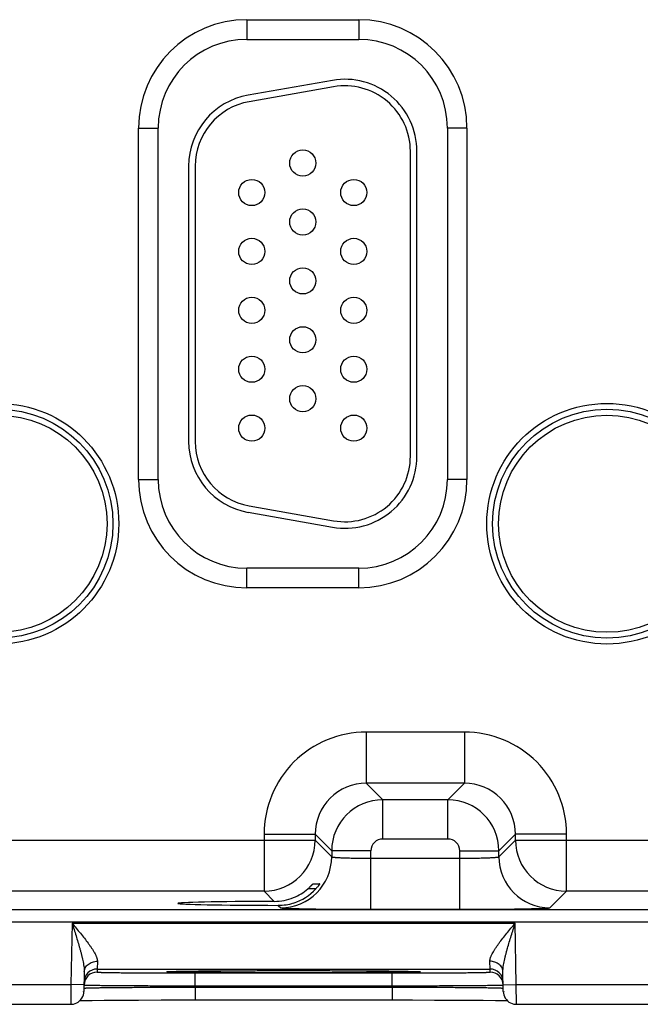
# Model space of a CAD drawing. Header units: inches. Extents: x 0 to 34, y 0 to 22.
# Tile 57 of 67: x 24.9 to 25.8, y 14 to 15.5. Entities that reach past the tile are written whole.
import ezdxf

# ---------------------------------------------------------------- set-up
doc = ezdxf.new("R2010")
doc.units = ezdxf.units.IN
doc.header["$LTSCALE"] = 1.87
doc.header["$MEASUREMENT"] = 0
doc.layers.get('0').update_dxf_attribs({"linetype": 'CONTINUOUS'})

msp = doc.modelspace()

# ---------------------------------------------------------------- linework, layer by layer
at = {"color": 7, "linetype": 'CONTINUOUS'}
for p, q in [((25.217, 15.5348), (25.388, 15.5348)), ((25.217, 15.5348), (25.217, 15.5048)), ((25.388, 15.5348), (25.388, 15.5048)), ((25.217, 15.5048), (25.388, 15.5048)), ((25.3479, 15.4421), (25.2189, 15.4194)), ((25.3496, 15.4323), (25.2206, 15.4095)), ((25.0515, 15.3693), (25.0815, 15.3693)), ((25.0515, 14.8323), (25.0515, 15.3693)), ((25.0815, 14.8323), (25.0815, 15.3693)), ((25.5535, 15.3693), (25.5235, 15.3693)), ((25.5235, 15.3693), (25.5235, 14.8323)), ((25.5535, 15.3693), (25.5535, 14.8323)), ((25.467, 14.8678), (25.467, 15.3338)), ((25.477, 14.8678), (25.477, 15.3338)), ((25.128, 15.3111), (25.128, 14.8905)), ((25.138, 15.3111), (25.138, 14.8905)), ((25.0515, 14.8323), (25.0815, 14.8323)), ((25.5535, 14.8323), (25.5235, 14.8323)), ((25.2206, 14.7921), (25.3496, 14.7693)), ((25.2189, 14.7822), (25.3479, 14.7595)), ((25.388, 14.6968), (25.217, 14.6968)), ((25.217, 14.6668), (25.217, 14.6968)), ((25.388, 14.6668), (25.388, 14.6968)), ((25.388, 14.6668), (25.217, 14.6668)), ((25.5496, 14.4464), (25.3993, 14.4464)), ((25.3993, 14.4464), (25.3993, 14.3684)), ((25.5496, 14.4464), (25.5496, 14.3684)), ((25.5496, 14.3684), (25.3993, 14.3684)), ((25.3993, 14.3684), (25.4247, 14.3431)), ((25.5496, 14.3684), (25.5243, 14.3431)), ((25.5243, 14.3431), (25.4247, 14.3431)), ((25.4247, 14.2831), (25.4247, 14.3431)), ((25.5243, 14.2831), (25.5243, 14.3431)), ((24.6976, 14.2814), (25.3213, 14.2814)), ((25.2434, 14.2905), (25.3213, 14.2905)), ((25.2434, 14.2905), (25.2434, 14.2034)), ((25.3213, 14.2905), (25.3467, 14.2651)), ((25.3213, 14.2905), (25.3213, 14.2814)), ((25.3213, 14.2814), (25.3467, 14.2561)), ((25.5243, 14.2831), (25.4247, 14.2831)), ((25.6276, 14.2905), (25.6023, 14.2651)), ((25.6023, 14.2561), (25.6276, 14.2814)), ((25.7056, 14.2905), (25.6276, 14.2905)), ((25.6276, 14.2814), (25.6276, 14.2905)), ((25.6276, 14.2814), (26.2513, 14.2814)), ((25.7056, 14.2034), (25.7056, 14.2905)), ((25.4067, 14.2651), (25.3467, 14.2651)), ((25.3467, 14.2651), (25.3467, 14.2561)), ((25.4067, 14.1757), (25.4067, 14.2651)), ((25.5423, 14.2651), (25.6023, 14.2651)), ((25.5423, 14.1757), (25.5423, 14.2651)), ((25.6023, 14.2561), (25.6023, 14.2651)), ((25.4067, 14.2537), (25.5423, 14.2537)), ((25.2434, 14.2034), (24.7756, 14.2034)), ((25.2434, 14.2034), (25.259, 14.1878)), ((25.3224, 14.2069), (25.31, 14.2069)), ((25.3181, 14.2147), (25.3284, 14.2147)), ((25.6802, 14.1781), (25.7056, 14.2034)), ((26.1734, 14.2034), (25.7056, 14.2034)), ((21.1368, 14.1756), (28.5272, 14.1756)), ((25.2651, 14.1817), (25.2687, 14.1781)), ((25.4067, 14.1757), (25.5423, 14.1757)), ((21.1368, 14.1566), (28.5272, 14.1566)), ((24.9498, 14.1545), (24.9482, 14.0606)), ((24.9498, 14.1545), (25.6272, 14.1545)), ((25.6288, 14.0606), (25.6272, 14.1545)), ((24.9885, 14.0963), (24.9882, 14.0845)), ((25.5887, 14.0845), (25.5885, 14.0963)), ((24.9685, 14.08), (24.968, 14.0502)), ((24.9882, 14.0845), (25.5887, 14.0845)), ((24.9882, 14.0845), (24.9882, 14.0798)), ((25.0954, 14.0805), (25.0974, 14.0806)), ((25.0974, 14.08), (25.0954, 14.0802)), ((25.097, 14.0805), (25.097, 14.0805)), ((25.0974, 14.0806), (25.1136, 14.081)), ((25.0978, 14.0806), (25.0984, 14.0806)), ((25.0984, 14.0806), (25.0992, 14.0807)), ((25.0992, 14.0807), (25.1001, 14.0807)), ((25.1001, 14.0807), (25.1018, 14.0808)), ((25.1049, 14.0809), (25.109, 14.081)), ((25.109, 14.081), (25.1173, 14.0811)), ((25.1173, 14.0811), (25.1329, 14.0813)), ((25.1329, 14.0813), (25.1517, 14.0815)), ((25.1517, 14.0815), (25.1772, 14.0817)), ((25.1772, 14.0817), (25.2055, 14.0818)), ((25.2055, 14.0818), (25.2403, 14.082)), ((25.2403, 14.082), (25.2747, 14.082)), ((25.2747, 14.082), (25.3123, 14.082)), ((25.2859, 14.082), (25.2885, 14.082)), ((25.2885, 14.082), (25.2908, 14.082)), ((25.3123, 14.082), (25.3472, 14.0819)), ((25.3472, 14.0819), (25.3823, 14.0818)), ((25.3823, 14.0818), (25.4111, 14.0816)), ((25.4111, 14.0816), (25.4338, 14.0814)), ((25.4338, 14.0814), (25.4509, 14.0812)), ((25.4509, 14.0812), (25.4635, 14.081)), ((25.4635, 14.081), (25.47, 14.0809)), ((25.4635, 14.081), (25.4796, 14.0806)), ((25.47, 14.0809), (25.4731, 14.0808)), ((25.4731, 14.0808), (25.4755, 14.0808)), ((25.4755, 14.0808), (25.4768, 14.0807)), ((25.4768, 14.0807), (25.4778, 14.0807)), ((25.4796, 14.0806), (25.4815, 14.0805)), ((25.4815, 14.0802), (25.4796, 14.08)), ((25.5888, 14.0798), (25.5887, 14.0845)), ((25.609, 14.0502), (25.6085, 14.08)), ((25.1381, 14.0785), (25.4389, 14.0785)), ((25.1381, 14.0588), (25.1381, 14.0785)), ((25.4389, 14.0588), (25.4389, 14.0785)), ((24.6988, 14.0606), (24.9482, 14.0606)), ((24.9482, 14.0606), (24.948, 14.0306)), ((24.9682, 14.0602), (24.9482, 14.0606)), ((24.9681, 14.0552), (24.9687, 14.0553)), ((25.1381, 14.0588), (25.4389, 14.0588)), ((25.1381, 14.0569), (25.1381, 14.0588)), ((25.1381, 14.0569), (25.4389, 14.0569)), ((25.1381, 14.0569), (25.1381, 14.0372)), ((25.4389, 14.0569), (25.4389, 14.0588)), ((25.4389, 14.0569), (25.4389, 14.0372)), ((25.6083, 14.0553), (25.6089, 14.0552)), ((25.6088, 14.0602), (25.6288, 14.0606)), ((25.6288, 14.0606), (25.8782, 14.0606)), ((25.629, 14.0306), (25.6288, 14.0606)), ((24.9619, 14.0362), (24.968, 14.0363)), ((24.968, 14.0363), (24.9807, 14.0365)), ((24.9807, 14.0365), (24.9991, 14.0367)), ((24.9991, 14.0367), (25.0235, 14.0369)), ((25.0235, 14.0369), (25.0512, 14.0371)), ((25.0512, 14.0371), (25.0858, 14.0372)), ((25.0858, 14.0372), (25.1206, 14.0372)), ((25.1206, 14.0372), (25.1381, 14.0372)), ((25.1381, 14.0372), (25.4703, 14.0372)), ((25.4703, 14.0372), (25.5036, 14.0371)), ((25.5036, 14.0371), (25.5353, 14.037)), ((25.5353, 14.037), (25.5533, 14.0369)), ((25.5533, 14.0369), (25.5781, 14.0367)), ((25.5781, 14.0367), (25.5969, 14.0365)), ((25.5969, 14.0365), (25.6095, 14.0363)), ((25.6095, 14.0363), (25.6151, 14.0362)), ((24.699, 14.0306), (24.948, 14.0306)), ((25.629, 14.0306), (25.878, 14.0306))]:
    msp.add_line(p, q, dxfattribs=at)
for points in [[(25.097, 14.0805), (25.0971, 14.0805), (25.0972, 14.0806), (25.0973, 14.0806), (25.0975, 14.0806), (25.0978, 14.0806)], [(25.1018, 14.0808), (25.1041, 14.0808), (25.1049, 14.0809)], [(25.4778, 14.0807), (25.4787, 14.0806), (25.479, 14.0806), (25.4793, 14.0806), (25.4795, 14.0806), (25.4797, 14.0806), (25.4798, 14.0806), (25.4799, 14.0805), (25.4799, 14.0805)], [(24.948, 14.0306), (24.9491, 14.0306), (24.9518, 14.0309), (24.9544, 14.0316), (24.9569, 14.0327), (24.9593, 14.034), (24.9614, 14.0357), (24.9633, 14.0377), (24.9649, 14.0399), (24.9662, 14.0423), (24.9672, 14.0448), (24.9678, 14.0475), (24.968, 14.0502)], [(25.609, 14.0502), (25.6092, 14.0475), (25.6098, 14.0448), (25.6108, 14.0423), (25.6121, 14.0399), (25.6137, 14.0377), (25.6156, 14.0357), (25.6177, 14.034), (25.6201, 14.0327), (25.6226, 14.0316), (25.6252, 14.0309), (25.6279, 14.0306), (25.629, 14.0306)]]:
    msp.add_lwpolyline(points, dxfattribs=at)
for centre, radius in [((25.3025, 15.3158), 0.02), ((25.2245, 15.2708), 0.02), ((25.3805, 15.2708), 0.02), ((25.3025, 15.2258), 0.02), ((25.2245, 15.1808), 0.02), ((25.3805, 15.1808), 0.02), ((25.3025, 15.1358), 0.02), ((25.2245, 15.0908), 0.02), ((25.3805, 15.0908), 0.02), ((25.3025, 15.0458), 0.02), ((25.2245, 15.0008), 0.02), ((25.3805, 15.0008), 0.02), ((25.3025, 14.9558), 0.02), ((24.8375, 14.7648), 0.1838), ((24.8375, 14.7648), 0.1748), ((24.8375, 14.7648), 0.1748), ((25.7675, 14.7648), 0.1838), ((25.7675, 14.7648), 0.1748), ((25.7675, 14.7648), 0.1748), ((24.8375, 14.7648), 0.1658), ((25.2245, 14.9108), 0.02), ((25.3805, 14.9108), 0.02), ((25.7675, 14.7648), 0.1658)]:
    msp.add_circle(centre, radius, dxfattribs=at)
for centre, radius, start, end in [((25.217, 15.3693), 0.1655, 90, 180), ((25.388, 15.3693), 0.1655, 0, 90), ((25.217, 15.3693), 0.1355, 90, 180), ((25.388, 15.3693), 0.1355, 0, 90), ((25.367, 15.3338), 0.11, 0, 100), ((25.367, 15.3338), 0.1, 0, 100), ((25.238, 15.3111), 0.11, 100, 180), ((25.238, 15.3111), 0.1, 100, 180), ((25.238, 14.8905), 0.11, 180, 260), ((25.238, 14.8905), 0.1, 180, 260), ((25.367, 14.8678), 0.11, 260, 360), ((25.367, 14.8678), 0.1, 260, 360), ((25.217, 14.8323), 0.1655, 180, 270), ((25.217, 14.8323), 0.1355, 180, 270), ((25.388, 14.8323), 0.1655, 270, 360), ((25.388, 14.8323), 0.1355, 270, 360), ((25.3993, 14.2905), 0.156, 89.9966, 180.0034), ((25.5497, 14.2905), 0.156, 359.9966, 90.0034), ((25.3993, 14.2905), 0.0779, 89.9721, 180.0279), ((25.5497, 14.2905), 0.0779, 359.9721, 90.0279), ((25.4247, 14.2651), 0.078, 90.0153, 179.9847), ((25.5243, 14.2651), 0.078, 0.0153, 89.9847), ((25.2433, 14.2815), 0.078, 270.0209, 359.9791), ((25.4247, 14.2651), 0.018, 89.9974, 180.0026), ((25.5243, 14.2651), 0.018, 359.9974, 90.0026), ((25.7056, 14.2815), 0.078, 180.0209, 269.9791), ((25.2687, 14.2561), 0.078, 270.0209, 359.9791), ((25.6803, 14.2561), 0.078, 180.0209, 269.9791), ((25.2587, 14.2664), 0.0786, 292.2671, 310.785), ((25.2652, 14.2591), 0.0774, 287.4727, 317.5994), ((25.2587, 14.2664), 0.0786, 270.1847, 292.2821), ((25.2653, 14.2592), 0.0774, 269.8564, 287.4501), ((24.9882, 14.0645), 0.02, 89.9988, 178.9987), ((25.5887, 14.0645), 0.02, 1.0013, 90.0012), ((24.9882, 14.0598), 0.02, 89.9993, 178.9988), ((25.5888, 14.0598), 0.02, 1.0012, 90.0007), ((24.9481, 14.0556), 0.02, 342.817, 344.8389), ((25.6289, 14.0556), 0.02, 195.1599, 197.183)]:
    msp.add_arc(centre, radius, start, end, dxfattribs=at)
msp.add_ellipse((25.2885, 14.1848), major_axis=(0.1771, 0), ratio=0.017455, start_param=1.73829, end_param=4.579802, dxfattribs=at)
for points, knots in [([(25.3467, 14.2561), (25.3467, 14.256), (25.3468, 14.256), (25.3468, 14.2559), (25.347, 14.2559), (25.3472, 14.2558), (25.3475, 14.2557), (25.3481, 14.2556), (25.3488, 14.2555), (25.3496, 14.2554), (25.3505, 14.2553), (25.3516, 14.2552), (25.3528, 14.255), (25.3547, 14.2549), (25.3573, 14.2547), (25.3608, 14.2545), (25.3648, 14.2544), (25.3691, 14.2542), (25.3738, 14.2541), (25.3788, 14.254), (25.384, 14.2539), (25.3895, 14.2538), (25.3971, 14.2537), (25.4028, 14.2537), (25.4067, 14.2537)], [0, 0, 0, 0, 0.001206, 0.00283, 0.004952, 0.007607, 0.014572, 0.023783, 0.035246, 0.04895, 0.064869, 0.082974, 0.103223, 0.125574, 0.17637, 0.234895, 0.300609, 0.372897, 0.451085, 0.534439, 0.622176, 0.713473, 0.807467, 1, 1, 1, 1]), ([(25.5423, 14.2537), (25.5461, 14.2537), (25.5519, 14.2537), (25.5595, 14.2538), (25.5649, 14.2539), (25.5702, 14.254), (25.5752, 14.2541), (25.5799, 14.2542), (25.5842, 14.2544), (25.5881, 14.2545), (25.5916, 14.2547), (25.5943, 14.2549), (25.5961, 14.255), (25.5974, 14.2552), (25.5984, 14.2553), (25.5994, 14.2554), (25.6002, 14.2555), (25.6009, 14.2556), (25.6014, 14.2557), (25.6018, 14.2558), (25.602, 14.2559), (25.6021, 14.2559), (25.6022, 14.256), (25.6023, 14.256), (25.6023, 14.2561)], [0, 0, 0, 0, 0.192533, 0.286527, 0.377824, 0.465561, 0.548915, 0.627103, 0.699391, 0.765105, 0.82363, 0.874426, 0.896777, 0.917026, 0.935131, 0.95105, 0.964754, 0.976217, 0.985428, 0.992393, 0.995048, 0.99717, 0.998794, 1, 1, 1, 1]), ([(25.31, 14.2069), (25.3105, 14.2074), (25.3115, 14.2082), (25.3127, 14.2093), (25.3135, 14.2101), (25.3142, 14.2107), (25.3148, 14.2113), (25.3154, 14.2119), (25.3159, 14.2125), (25.3164, 14.213), (25.3168, 14.2134), (25.3171, 14.2137), (25.3172, 14.2138), (25.3174, 14.214), (25.3176, 14.2142), (25.3177, 14.2143), (25.3178, 14.2144), (25.3179, 14.2145), (25.318, 14.2146), (25.318, 14.2146), (25.318, 14.2146), (25.3181, 14.2147), (25.3181, 14.2147), (25.3181, 14.2147), (25.3181, 14.2147)], [0, 0, 0, 0, 0.173349, 0.342223, 0.424029, 0.503505, 0.580102, 0.653215, 0.722117, 0.785989, 0.843862, 0.870208, 0.894623, 0.91695, 0.937014, 0.954637, 0.969638, 0.981834, 0.986823, 0.991046, 0.994483, 0.99712, 0.998951, 1, 1, 1, 1]), ([(25.3284, 14.2147), (25.3284, 14.2147), (25.3284, 14.2147), (25.3284, 14.2147), (25.3284, 14.2147), (25.3284, 14.2146), (25.3284, 14.2146), (25.3284, 14.2146), (25.3283, 14.2146), (25.3283, 14.2145), (25.3283, 14.2145), (25.3282, 14.2144), (25.3281, 14.2142), (25.3279, 14.2139), (25.3277, 14.2135), (25.3274, 14.2131), (25.327, 14.2126), (25.3266, 14.212), (25.3262, 14.2115), (25.3256, 14.2107), (25.3247, 14.2096), (25.3236, 14.2083), (25.3228, 14.2074), (25.3224, 14.2069)], [0, 0, 0, 0, 0.000572, 0.000986, 0.001559, 0.00324, 0.005661, 0.008826, 0.012727, 0.017353, 0.022688, 0.035424, 0.050808, 0.088987, 0.136143, 0.191238, 0.253287, 0.321391, 0.394724, 0.472545, 0.639, 0.816115, 1, 1, 1, 1]), ([(25.2687, 14.1781), (25.2687, 14.1781), (25.2688, 14.178), (25.2689, 14.178), (25.269, 14.178), (25.2693, 14.1779), (25.2696, 14.1778), (25.2701, 14.1778), (25.2706, 14.1777), (25.2711, 14.1777), (25.2721, 14.1776), (25.2734, 14.1775), (25.2753, 14.1774), (25.2775, 14.1773), (25.28, 14.1772), (25.2828, 14.1771), (25.2859, 14.177), (25.2892, 14.1769), (25.2929, 14.1768), (25.2968, 14.1767), (25.3025, 14.1765), (25.3103, 14.1764), (25.3202, 14.1762), (25.331, 14.1761), (25.3425, 14.176), (25.3546, 14.1759), (25.3672, 14.1758), (25.3846, 14.1757), (25.3978, 14.1757), (25.4067, 14.1757)], [0, 0, 0, 0, 0.000355, 0.000836, 0.002209, 0.004149, 0.006665, 0.009758, 0.013429, 0.017678, 0.022504, 0.033873, 0.04751, 0.063386, 0.081465, 0.101706, 0.124061, 0.148477, 0.174898, 0.203262, 0.233502, 0.299318, 0.371735, 0.450064, 0.533574, 0.621476, 0.712943, 0.807114, 1, 1, 1, 1]), ([(25.5423, 14.1757), (25.5511, 14.1757), (25.5644, 14.1757), (25.5818, 14.1758), (25.5944, 14.1759), (25.6065, 14.176), (25.618, 14.1761), (25.6287, 14.1762), (25.6387, 14.1764), (25.6464, 14.1765), (25.6522, 14.1767), (25.6561, 14.1768), (25.6597, 14.1769), (25.6631, 14.177), (25.6662, 14.1771), (25.669, 14.1772), (25.6715, 14.1773), (25.6736, 14.1774), (25.6755, 14.1775), (25.6769, 14.1776), (25.6778, 14.1777), (25.6784, 14.1777), (25.6789, 14.1778), (25.6793, 14.1778), (25.6797, 14.1779), (25.6799, 14.178), (25.6801, 14.178), (25.6802, 14.178), (25.6802, 14.1781), (25.6802, 14.1781)], [0, 0, 0, 0, 0.192886, 0.287057, 0.378524, 0.466426, 0.549936, 0.628265, 0.700682, 0.766498, 0.796738, 0.825102, 0.851523, 0.875939, 0.898294, 0.918535, 0.936614, 0.95249, 0.966127, 0.977496, 0.982322, 0.986571, 0.990242, 0.993335, 0.995851, 0.997791, 0.999164, 0.999645, 1, 1, 1, 1]), ([(24.9498, 14.1545), (24.952, 14.1519), (24.9562, 14.1468), (24.9625, 14.1391), (24.9687, 14.1315), (24.9735, 14.1252), (24.9772, 14.1201), (24.9797, 14.1165), (24.9821, 14.1128), (24.9842, 14.1093), (24.9857, 14.1063), (24.9867, 14.104), (24.9874, 14.1024), (24.9879, 14.1008), (24.9883, 14.0992), (24.9885, 14.0977), (24.9885, 14.0967), (24.9885, 14.0963)], [0, 0, 0, 0, 0.141924, 0.282802, 0.421435, 0.556304, 0.621701, 0.685295, 0.746658, 0.805272, 0.860516, 0.88667, 0.911728, 0.935615, 0.958283, 0.979729, 1, 1, 1, 1]), ([(24.9498, 14.1545), (24.9508, 14.1513), (24.9529, 14.1448), (24.9559, 14.1353), (24.9588, 14.1257), (24.9611, 14.1178), (24.9629, 14.1114), (24.9641, 14.1067), (24.9653, 14.1021), (24.9663, 14.0975), (24.9672, 14.093), (24.9679, 14.0885), (24.9684, 14.0842), (24.9685, 14.0814), (24.9685, 14.08)], [0, 0, 0, 0, 0.131082, 0.261812, 0.391766, 0.520446, 0.584095, 0.647135, 0.709411, 0.770736, 0.830854, 0.889423, 0.945999, 1, 1, 1, 1]), ([(25.5885, 14.0963), (25.5884, 14.0967), (25.5885, 14.0977), (25.5887, 14.0992), (25.5891, 14.1008), (25.5896, 14.1024), (25.5902, 14.104), (25.5913, 14.1063), (25.5928, 14.1093), (25.5949, 14.1128), (25.5972, 14.1165), (25.5998, 14.1201), (25.6034, 14.1252), (25.6083, 14.1315), (25.6144, 14.1391), (25.6207, 14.1468), (25.625, 14.1519), (25.6272, 14.1545)], [0, 0, 0, 0, 0.020271, 0.041717, 0.064385, 0.088272, 0.11333, 0.139484, 0.194728, 0.253342, 0.314705, 0.378299, 0.443696, 0.578565, 0.717198, 0.858076, 1, 1, 1, 1]), ([(25.6085, 14.08), (25.6084, 14.0814), (25.6085, 14.0842), (25.609, 14.0885), (25.6097, 14.093), (25.6106, 14.0975), (25.6117, 14.1021), (25.6128, 14.1067), (25.6141, 14.1114), (25.6158, 14.1178), (25.6182, 14.1257), (25.6211, 14.1353), (25.6241, 14.1448), (25.6261, 14.1513), (25.6272, 14.1545)], [0, 0, 0, 0, 0.054001, 0.110577, 0.169146, 0.229264, 0.290589, 0.352865, 0.415905, 0.479554, 0.608234, 0.738188, 0.868918, 1, 1, 1, 1]), ([(24.9685, 14.08), (24.9685, 14.0805), (24.9686, 14.0816), (24.9689, 14.0832), (24.9694, 14.0848), (24.9703, 14.0868), (24.9719, 14.0892), (24.9744, 14.0917), (24.9775, 14.0937), (24.9809, 14.0952), (24.9846, 14.0961), (24.9872, 14.0963), (24.9885, 14.0963)], [0, 0, 0, 0, 0.056744, 0.113742, 0.17119, 0.229306, 0.348012, 0.470937, 0.598289, 0.72963, 0.863979, 1, 1, 1, 1]), ([(25.6085, 14.08), (25.6084, 14.0805), (25.6084, 14.0816), (25.6081, 14.0832), (25.6076, 14.0848), (25.6066, 14.0868), (25.6051, 14.0892), (25.6025, 14.0917), (25.5995, 14.0937), (25.5961, 14.0952), (25.5923, 14.0961), (25.5898, 14.0963), (25.5885, 14.0963)], [0, 0, 0, 0, 0.056744, 0.113742, 0.17119, 0.229306, 0.348012, 0.470937, 0.59829, 0.72963, 0.863979, 1, 1, 1, 1]), ([(25.0954, 14.0802), (25.0954, 14.0802), (25.0953, 14.0802), (25.0952, 14.0802), (25.095, 14.0802), (25.095, 14.0802), (25.0949, 14.0803), (25.0948, 14.0803), (25.0948, 14.0803), (25.0948, 14.0803), (25.0948, 14.0803), (25.0948, 14.0803), (25.0948, 14.0803), (25.0948, 14.0804), (25.0949, 14.0804), (25.095, 14.0804), (25.095, 14.0804), (25.0952, 14.0804), (25.0953, 14.0804), (25.0954, 14.0805), (25.0954, 14.0805)], [0, 0, 0, 0, 0.113563, 0.212229, 0.296024, 0.364999, 0.419257, 0.459032, 0.473677, 0.485046, 0.49983, 0.514637, 0.526024, 0.540689, 0.580508, 0.63481, 0.703831, 0.787673, 0.886387, 1, 1, 1, 1]), ([(25.2885, 14.0786), (25.2772, 14.0786), (25.255, 14.0786), (25.2225, 14.0787), (25.192, 14.0788), (25.1684, 14.079), (25.1512, 14.0791), (25.1398, 14.0792), (25.1295, 14.0793), (25.1205, 14.0795), (25.1128, 14.0796), (25.1064, 14.0797), (25.102, 14.0799), (25.0991, 14.08), (25.0979, 14.08), (25.0974, 14.08)], [0, 0, 0, 0, 0.177195, 0.348935, 0.509932, 0.655229, 0.720569, 0.780354, 0.834121, 0.881458, 0.921996, 0.95543, 0.981494, 0.991702, 1, 1, 1, 1]), ([(25.1136, 14.081), (25.118, 14.0811), (25.1279, 14.0813), (25.1442, 14.0815), (25.1632, 14.0816), (25.1847, 14.0818), (25.2081, 14.0819), (25.2421, 14.082), (25.2682, 14.082), (25.2859, 14.082)], [0, 0, 0, 0, 0.076873, 0.17186, 0.283131, 0.408536, 0.545655, 0.69184, 1, 1, 1, 1]), ([(25.4796, 14.08), (25.479, 14.08), (25.4778, 14.08), (25.475, 14.0799), (25.4706, 14.0797), (25.4642, 14.0796), (25.4565, 14.0795), (25.4475, 14.0793), (25.4372, 14.0792), (25.4258, 14.0791), (25.4086, 14.079), (25.3849, 14.0788), (25.3545, 14.0787), (25.322, 14.0786), (25.2998, 14.0786), (25.2885, 14.0786)], [0, 0, 0, 0, 0.008299, 0.018508, 0.044575, 0.078009, 0.118549, 0.165887, 0.219654, 0.279439, 0.34478, 0.490076, 0.65107, 0.822808, 1, 1, 1, 1]), ([(25.2908, 14.082), (25.3085, 14.082), (25.3347, 14.082), (25.3688, 14.0819), (25.3923, 14.0818), (25.4138, 14.0816), (25.4329, 14.0815), (25.4492, 14.0813), (25.4591, 14.0811), (25.4635, 14.081)], [0, 0, 0, 0, 0.308321, 0.454591, 0.591771, 0.717196, 0.82843, 0.923311, 1, 1, 1, 1]), ([(25.4815, 14.0805), (25.4816, 14.0805), (25.4817, 14.0804), (25.4818, 14.0804), (25.4819, 14.0804), (25.482, 14.0804), (25.4821, 14.0804), (25.4821, 14.0804), (25.4822, 14.0803), (25.4822, 14.0803), (25.4822, 14.0803), (25.4822, 14.0803), (25.4822, 14.0803), (25.4821, 14.0803), (25.4821, 14.0803), (25.482, 14.0802), (25.4819, 14.0802), (25.4818, 14.0802), (25.4817, 14.0802), (25.4816, 14.0802), (25.4815, 14.0802)], [0, 0, 0, 0, 0.113566, 0.212236, 0.296033, 0.36501, 0.419271, 0.459048, 0.473695, 0.485064, 0.49985, 0.514655, 0.526041, 0.540705, 0.580521, 0.63482, 0.703837, 0.787677, 0.886389, 1, 1, 1, 1]), ([(24.9882, 14.0798), (24.9882, 14.0798), (24.9882, 14.0798), (24.9882, 14.0798), (24.9882, 14.0797), (24.9883, 14.0797), (24.9884, 14.0797), (24.9886, 14.0797), (24.9889, 14.0796), (24.9893, 14.0796), (24.9898, 14.0796), (24.9904, 14.0796), (24.9911, 14.0795), (24.9918, 14.0795), (24.9927, 14.0795), (24.9936, 14.0794), (24.995, 14.0794), (24.997, 14.0793), (24.9997, 14.0793), (25.0027, 14.0792), (25.006, 14.0792), (25.0096, 14.0791), (25.0135, 14.0791), (25.0178, 14.079), (25.024, 14.0789), (25.0324, 14.0788), (25.0433, 14.0788), (25.0551, 14.0787), (25.0676, 14.0786), (25.0809, 14.0786), (25.0947, 14.0785), (25.109, 14.0785), (25.1235, 14.0785), (25.1332, 14.0785), (25.1381, 14.0785)], [0, 0, 0, 0, 0.00013, 0.000238, 0.00038, 0.00077, 0.001306, 0.002821, 0.004933, 0.00764, 0.010944, 0.014842, 0.019333, 0.024414, 0.030083, 0.036336, 0.043169, 0.058559, 0.076214, 0.096095, 0.118154, 0.142338, 0.168587, 0.196841, 0.227031, 0.292919, 0.365623, 0.444438, 0.528607, 0.617318, 0.709715, 0.80491, 0.901982, 1, 1, 1, 1]), ([(25.4389, 14.0785), (25.4438, 14.0785), (25.4535, 14.0785), (25.468, 14.0785), (25.4823, 14.0785), (25.4961, 14.0786), (25.5093, 14.0786), (25.5219, 14.0787), (25.5337, 14.0788), (25.5446, 14.0788), (25.553, 14.0789), (25.5592, 14.079), (25.5634, 14.0791), (25.5674, 14.0791), (25.571, 14.0792), (25.5743, 14.0792), (25.5773, 14.0793), (25.5799, 14.0793), (25.5819, 14.0794), (25.5834, 14.0794), (25.5843, 14.0795), (25.5851, 14.0795), (25.5859, 14.0795), (25.5866, 14.0796), (25.5872, 14.0796), (25.5877, 14.0796), (25.5881, 14.0796), (25.5884, 14.0797), (25.5886, 14.0797), (25.5887, 14.0797), (25.5887, 14.0797), (25.5888, 14.0798), (25.5888, 14.0798), (25.5888, 14.0798), (25.5888, 14.0798)], [0, 0, 0, 0, 0.098018, 0.19509, 0.290285, 0.382682, 0.471393, 0.555562, 0.634377, 0.707081, 0.772969, 0.803159, 0.831413, 0.857662, 0.881846, 0.903905, 0.923786, 0.941441, 0.956831, 0.963664, 0.969917, 0.975586, 0.980667, 0.985158, 0.989056, 0.99236, 0.995068, 0.997179, 0.998695, 0.999231, 0.99962, 0.999762, 0.99987, 1, 1, 1, 1]), ([(24.9682, 14.0601), (24.9682, 14.0601), (24.9682, 14.0601), (24.9682, 14.0601), (24.9682, 14.0601), (24.9683, 14.0601), (24.9684, 14.0601), (24.9685, 14.0601), (24.9686, 14.0601), (24.9688, 14.06), (24.9691, 14.06), (24.9695, 14.06), (24.97, 14.06), (24.9707, 14.06), (24.9715, 14.0599), (24.9723, 14.0599), (24.9733, 14.0599), (24.9744, 14.0599), (24.976, 14.0598), (24.9782, 14.0598), (24.9812, 14.0597), (24.9846, 14.0597), (24.9883, 14.0596), (24.9925, 14.0596), (24.9969, 14.0595), (25.0017, 14.0595), (25.0068, 14.0594), (25.0123, 14.0594), (25.0201, 14.0593), (25.0306, 14.0593), (25.044, 14.0592), (25.0583, 14.0591), (25.0733, 14.059), (25.0889, 14.059), (25.1051, 14.0589), (25.1215, 14.0589), (25.1326, 14.0588), (25.1381, 14.0588)], [0, 0, 0, 0, 0.000039, 0.000105, 0.000341, 0.000722, 0.001252, 0.001932, 0.00276, 0.003739, 0.004868, 0.007573, 0.010876, 0.014773, 0.019264, 0.024345, 0.030014, 0.036266, 0.043099, 0.05849, 0.076148, 0.096031, 0.118093, 0.142279, 0.168532, 0.196789, 0.226981, 0.259036, 0.292877, 0.365585, 0.444406, 0.52858, 0.617296, 0.709698, 0.804898, 0.901976, 1, 1, 1, 1]), ([(24.9687, 14.0553), (24.9689, 14.0554), (24.9696, 14.0554), (24.9708, 14.0555), (24.9724, 14.0555), (24.9743, 14.0556), (24.9766, 14.0557), (24.9803, 14.0558), (24.9858, 14.0559), (24.9934, 14.056), (25.0022, 14.0561), (25.0122, 14.0562), (25.0233, 14.0563), (25.0354, 14.0564), (25.0531, 14.0566), (25.077, 14.0567), (25.107, 14.0568), (25.1276, 14.0569), (25.1381, 14.0569)], [0, 0, 0, 0, 0.004954, 0.012054, 0.021288, 0.032637, 0.046076, 0.061576, 0.098623, 0.143459, 0.195697, 0.254885, 0.320512, 0.39201, 0.46876, 0.635327, 0.814466, 1, 1, 1, 1]), ([(25.4389, 14.0588), (25.4444, 14.0588), (25.4555, 14.0589), (25.4719, 14.0589), (25.488, 14.059), (25.5037, 14.059), (25.5187, 14.0591), (25.533, 14.0592), (25.5463, 14.0593), (25.5568, 14.0593), (25.5647, 14.0594), (25.5701, 14.0594), (25.5753, 14.0595), (25.5801, 14.0595), (25.5845, 14.0596), (25.5886, 14.0596), (25.5924, 14.0597), (25.5957, 14.0597), (25.5987, 14.0598), (25.601, 14.0598), (25.6026, 14.0599), (25.6037, 14.0599), (25.6046, 14.0599), (25.6055, 14.0599), (25.6063, 14.06), (25.6069, 14.06), (25.6075, 14.06), (25.6079, 14.06), (25.6082, 14.06), (25.6083, 14.0601), (25.6085, 14.0601), (25.6086, 14.0601), (25.6087, 14.0601), (25.6087, 14.0601), (25.6088, 14.0601), (25.6088, 14.0601), (25.6088, 14.0601), (25.6088, 14.0601)], [0, 0, 0, 0, 0.098024, 0.195102, 0.290302, 0.382704, 0.47142, 0.555594, 0.634415, 0.707123, 0.740964, 0.773019, 0.803211, 0.831468, 0.857721, 0.881907, 0.903969, 0.923852, 0.94151, 0.956901, 0.963734, 0.969986, 0.975655, 0.980736, 0.985227, 0.989124, 0.992427, 0.995132, 0.996261, 0.99724, 0.998068, 0.998748, 0.999278, 0.999659, 0.999895, 0.999961, 1, 1, 1, 1]), ([(25.4389, 14.0569), (25.4494, 14.0569), (25.47, 14.0568), (25.5, 14.0567), (25.5238, 14.0566), (25.5416, 14.0564), (25.5537, 14.0563), (25.5648, 14.0562), (25.5748, 14.0561), (25.5836, 14.056), (25.5912, 14.0559), (25.5967, 14.0558), (25.6004, 14.0557), (25.6027, 14.0556), (25.6046, 14.0555), (25.6061, 14.0555), (25.6073, 14.0554), (25.608, 14.0554), (25.6083, 14.0553)], [0, 0, 0, 0, 0.185533, 0.364672, 0.531239, 0.607989, 0.679487, 0.745113, 0.804302, 0.856539, 0.901376, 0.938423, 0.953924, 0.967363, 0.978711, 0.987945, 0.995046, 1, 1, 1, 1])]:
    msp.add_open_spline(points, degree=3, knots=knots, dxfattribs=at)

doc.saveas('drawing.dxf')
